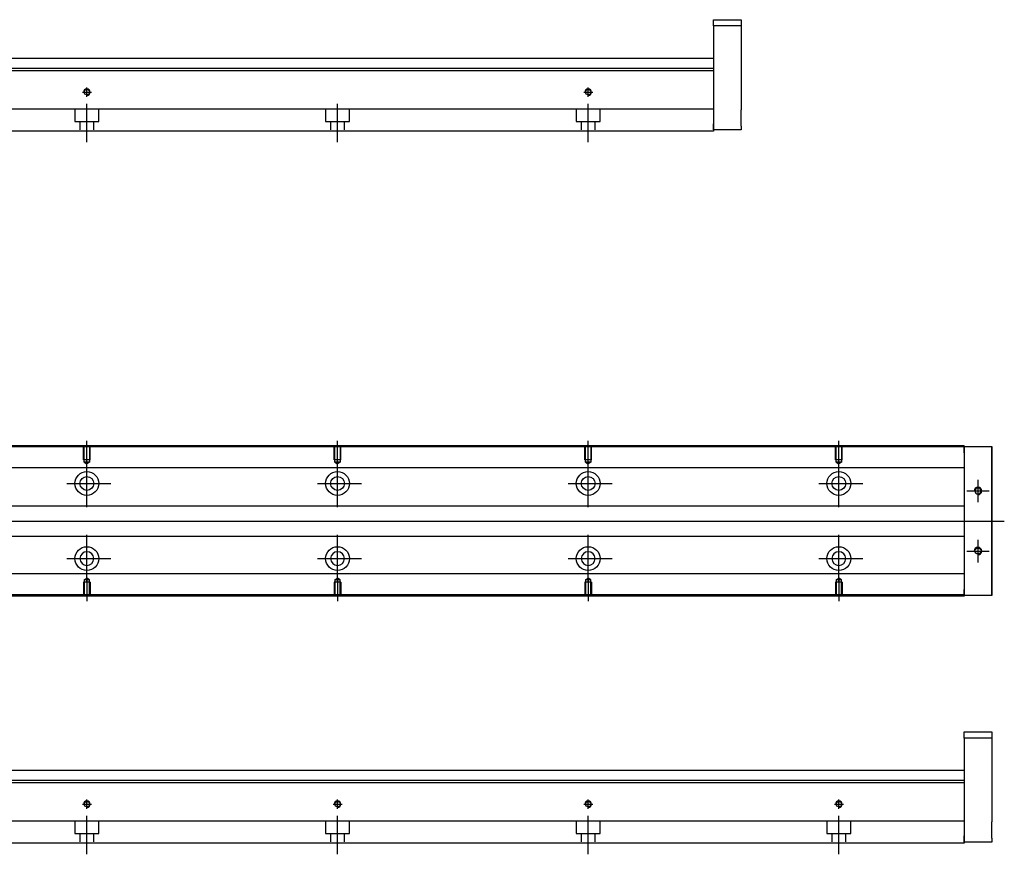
# Model space of a CAD drawing. Header units: millimetres. Extents: x -212 to 3135, y -1694 to 860.
# Tile 93 of 256: x 204 to 597, y -1685 to -1352. Entities that reach past the tile are written whole.
import ezdxf
from ezdxf.lldxf.tags import DXFTag

# ---------------------------------------------------------------- set-up
doc = ezdxf.new("R2010")
doc.units = ezdxf.units.MM
doc.layers.get('0').update_dxf_attribs({"linetype": 'CONTINUOUS'})
doc.layers.add('2', color=7, linetype='CONTINUOUS', true_color=0xffffff)
tags = doc.linetypes.add('DASHED', pattern=[25.72, 12.86, -12.86]).pattern_tags.tags
tags[6:7] = [DXFTag(74, 4), DXFTag(75, 0), DXFTag(340, '0'), DXFTag(46, 0.0), DXFTag(50, 0.0), DXFTag(44, 0.0), DXFTag(45, 0.0)]
tags[4:5] = [DXFTag(74, 4), DXFTag(75, 0), DXFTag(340, '0'), DXFTag(46, 0.0), DXFTag(50, 0.0), DXFTag(44, 0.0), DXFTag(45, 0.0)]

msp = doc.modelspace()

# ---------------------------------------------------------------- linework, layer by layer
for p, q in [((231.13, -1529.16), (231.13, -1520.04)), ((331.13, -1529.16), (331.13, -1520.04)), ((431.13, -1529.16), (431.13, -1520.04)), ((531.13, -1529.16), (531.13, -1520.04)), ((231.13, -1546.51), (231.13, -1527.46)), ((331.13, -1546.51), (331.13, -1527.46)), ((431.13, -1546.51), (431.13, -1527.46)), ((531.13, -1546.51), (531.13, -1527.46)), ((586.63, -1535.49), (586.63, -1544.49)), ((223.18, -1536.99), (240.65, -1536.99)), ((323.18, -1536.99), (340.65, -1536.99)), ((423.18, -1536.99), (440.65, -1536.99)), ((523.18, -1536.99), (540.65, -1536.99)), ((582.13, -1539.99), (591.13, -1539.99)), ((55.56, -1551.99), (597.13, -1551.99)), ((231.13, -1576.51), (231.13, -1557.46)), ((331.13, -1576.51), (331.13, -1557.46)), ((431.13, -1576.51), (431.13, -1557.46)), ((531.13, -1576.51), (531.13, -1557.46)), ((586.63, -1559.49), (586.63, -1568.49)), ((223.18, -1566.99), (240.65, -1566.99)), ((323.18, -1566.99), (340.65, -1566.99)), ((423.18, -1566.99), (440.65, -1566.99)), ((523.18, -1566.99), (540.65, -1566.99)), ((582.13, -1563.99), (591.13, -1563.99)), ((231.13, -1574.82), (231.13, -1583.94)), ((331.13, -1574.82), (331.13, -1583.94)), ((431.13, -1574.82), (431.13, -1583.94)), ((531.13, -1574.82), (531.13, -1583.94))]:
    msp.add_line(p, q)
at = {"linetype": 'Continuous'}
for p, q in [((581.13, -1522.44), (63.14, -1522.44)), ((581.13, -1521.94), (63.27, -1521.94)), ((581.13, -1521.94), (581.13, -1522.24)), ((581.13, -1524.74), (581.13, -1522.24)), ((581.13, -1522.24), (592.13, -1522.24)), ((592.13, -1522.24), (592.13, -1524.74)), ((592.13, -1522.24), (592.13, -1522.24)), ((592.13, -1522.24), (592.13, -1522.24)), ((592.13, -1522.24), (592.13, -1526.05)), ((592.13, -1526.05), (592.13, -1522.24)), ((592.13, -1522.24), (592.13, -1526.05)), ((592.13, -1524.74), (592.13, -1523.24)), ((592.13, -1526.05), (592.13, -1523.24)), ((581.13, -1524.74), (581.13, -1579.24)), ((592.13, -1524.74), (592.13, -1579.24)), ((592.13, -1579.24), (592.13, -1524.74)), ((581.13, -1530.77), (113.93, -1530.77)), ((581.13, -1545.99), (116.43, -1545.99)), ((116.43, -1557.99), (581.13, -1557.99)), ((581.13, -1573.11), (113.93, -1573.11)), ((592.13, -1577.92), (592.13, -1581.74)), ((592.13, -1580.74), (592.13, -1577.92)), ((592.13, -1577.92), (592.13, -1581.74)), ((592.13, -1581.74), (592.13, -1577.92)), ((581.13, -1581.94), (47.88, -1581.94)), ((581.13, -1581.44), (48.01, -1581.44)), ((581.13, -1581.74), (581.13, -1579.24)), ((581.13, -1581.74), (581.13, -1581.94)), ((592.13, -1581.74), (581.13, -1581.74)), ((592.13, -1580.74), (592.13, -1579.24)), ((592.13, -1579.24), (592.13, -1581.74)), ((592.13, -1581.74), (592.13, -1581.74)), ((592.13, -1581.74), (592.13, -1581.74))]:
    msp.add_line(p, q, dxfattribs=at)
at = {"linetype": 'DASHED', "ltscale": 0.1}
for p, q in [((229.83, -1527.54), (229.83, -1522.54)), ((230.05, -1528.54), (230.05, -1522.54)), ((232.2, -1522.54), (232.2, -1528.54)), ((232.43, -1527.54), (232.43, -1522.54)), ((329.83, -1527.54), (329.83, -1522.54)), ((330.05, -1528.54), (330.05, -1522.54)), ((332.2, -1522.54), (332.2, -1528.54)), ((332.43, -1527.54), (332.43, -1522.54)), ((429.83, -1527.54), (429.83, -1522.54)), ((430.05, -1528.54), (430.05, -1522.54)), ((432.2, -1522.54), (432.2, -1528.54)), ((432.43, -1527.54), (432.43, -1522.54)), ((529.83, -1527.54), (529.83, -1522.54)), ((530.05, -1528.54), (530.05, -1522.54)), ((532.2, -1522.54), (532.2, -1528.54)), ((532.43, -1527.54), (532.43, -1522.54)), ((232.43, -1527.54), (229.83, -1527.54)), ((332.43, -1527.54), (329.83, -1527.54)), ((432.43, -1527.54), (429.83, -1527.54)), ((532.43, -1527.54), (529.83, -1527.54)), ((232.2, -1528.54), (230.05, -1528.54)), ((230.05, -1528.54), (231.13, -1529.16)), ((232.2, -1528.54), (231.13, -1529.16)), ((332.2, -1528.54), (330.05, -1528.54)), ((330.05, -1528.54), (331.13, -1529.16)), ((332.2, -1528.54), (331.13, -1529.16)), ((432.2, -1528.54), (430.05, -1528.54)), ((430.05, -1528.54), (431.13, -1529.16)), ((432.2, -1528.54), (431.13, -1529.16)), ((532.2, -1528.54), (530.05, -1528.54)), ((530.05, -1528.54), (531.13, -1529.16)), ((532.2, -1528.54), (531.13, -1529.16)), ((230.05, -1575.44), (231.13, -1574.82)), ((232.2, -1575.44), (231.13, -1574.82)), ((330.05, -1575.44), (331.13, -1574.82)), ((332.2, -1575.44), (331.13, -1574.82)), ((430.05, -1575.44), (431.13, -1574.82)), ((432.2, -1575.44), (431.13, -1574.82)), ((530.05, -1575.44), (531.13, -1574.82)), ((532.2, -1575.44), (531.13, -1574.82)), ((232.43, -1576.44), (229.83, -1576.44)), ((229.83, -1576.44), (229.83, -1581.44)), ((230.05, -1575.44), (230.05, -1581.44)), ((232.2, -1575.44), (230.05, -1575.44)), ((232.2, -1581.44), (232.2, -1575.44)), ((232.43, -1576.44), (232.43, -1581.44)), ((332.43, -1576.44), (329.83, -1576.44)), ((329.83, -1576.44), (329.83, -1581.44)), ((330.05, -1575.44), (330.05, -1581.44)), ((332.2, -1575.44), (330.05, -1575.44)), ((332.2, -1581.44), (332.2, -1575.44)), ((332.43, -1576.44), (332.43, -1581.44)), ((432.43, -1576.44), (429.83, -1576.44)), ((429.83, -1576.44), (429.83, -1581.44)), ((430.05, -1575.44), (430.05, -1581.44)), ((432.2, -1575.44), (430.05, -1575.44)), ((432.2, -1581.44), (432.2, -1575.44)), ((432.43, -1576.44), (432.43, -1581.44)), ((532.43, -1576.44), (529.83, -1576.44)), ((529.83, -1576.44), (529.83, -1581.44)), ((530.05, -1575.44), (530.05, -1581.44)), ((532.2, -1575.44), (530.05, -1575.44)), ((532.2, -1581.44), (532.2, -1575.44)), ((532.43, -1576.44), (532.43, -1581.44))]:
    msp.add_line(p, q, dxfattribs=at)
at = {"linetype": 'DASHED'}
for p, q in [((581.13, -1522.24), (581.13, -1522.44)), ((581.13, -1522.24), (581.13, -1524.74)), ((581.13, -1522.44), (581.13, -1523.44)), ((581.13, -1523.44), (581.13, -1529.77)), ((581.13, -1529.77), (581.13, -1530.77)), ((581.13, -1530.77), (581.13, -1532.31)), ((581.13, -1532.31), (581.13, -1535.87)), ((581.13, -1535.87), (581.13, -1537.79)), ((581.13, -1537.79), (581.13, -1541.49)), ((581.13, -1562.49), (581.13, -1566.09)), ((581.13, -1566.09), (581.13, -1568.01)), ((581.13, -1568.01), (581.13, -1571.57)), ((581.13, -1571.57), (581.13, -1573.11)), ((581.13, -1573.11), (581.13, -1574.11)), ((581.13, -1574.11), (581.13, -1580.44)), ((581.13, -1579.24), (581.13, -1581.74)), ((581.13, -1580.44), (581.13, -1581.44)), ((581.13, -1581.44), (581.13, -1581.74))]:
    msp.add_line(p, q, dxfattribs=at)
at = {"linetype": 'Continuous'}
for centre, radius in [((231.13, -1536.99), 4.75), ((231.13, -1536.99), 2.75), ((331.13, -1536.99), 4.75), ((331.13, -1536.99), 2.75), ((431.13, -1536.99), 4.75), ((431.13, -1536.99), 2.75), ((531.13, -1536.99), 4.75), ((531.13, -1536.99), 2.75), ((231.13, -1566.99), 4.75), ((331.13, -1566.99), 4.75), ((431.13, -1566.99), 4.75), ((531.13, -1566.99), 4.75), ((586.63, -1563.99), 1.23)]:
    msp.add_circle(centre, radius, dxfattribs=at)
at = {"linetype": 'Continuous', "extrusion": (0, 0, -1)}
for centre, radius in [((-586.63, -1539.99), 1.23), ((-231.13, -1566.99), 2.75), ((-331.13, -1566.99), 2.75), ((-431.13, -1566.99), 2.75), ((-531.13, -1566.99), 2.75)]:
    msp.add_circle(centre, radius, dxfattribs=at)
for centre in [(586.63, -1539.99), (586.63, -1563.99)]:
    msp.add_arc(centre, 1.5, 270, 180)
at = {"linetype": 'Continuous'}
for points, knots in [([(592.13, -1526.05), (592.13, -1526.23), (592.13, -1526.41), (592.13, -1526.77), (592.13, -1526.94), (592.13, -1527.28), (592.13, -1527.45), (592.13, -1527.76), (592.13, -1527.92), (592.13, -1528.2), (592.13, -1528.33), (592.13, -1528.57), (592.13, -1528.68), (592.13, -1528.88), (592.13, -1528.96), (592.13, -1529.11), (592.13, -1529.17), (592.13, -1529.25), (592.13, -1529.28), (592.13, -1529.31), (592.13, -1529.3), (592.13, -1529.27), (592.13, -1529.24), (592.13, -1529.15), (592.13, -1529.09), (592.13, -1528.94), (592.13, -1528.85), (592.13, -1528.65), (592.13, -1528.54), (592.13, -1528.29), (592.13, -1528.16), (592.13, -1527.87), (592.13, -1527.72), (592.13, -1527.4), (592.13, -1527.23), (592.13, -1527.06), (592.13, -1526.74), (592.13, -1526.39), (592.13, -1526.05)], [0, 0, 0, 0, 0.052893, 0.052893, 0.105785, 0.105785, 0.158678, 0.158678, 0.211571, 0.211571, 0.264464, 0.264464, 0.317356, 0.317356, 0.370249, 0.370249, 0.423142, 0.423142, 0.476034, 0.476034, 0.528927, 0.528927, 0.58182, 0.58182, 0.634712, 0.634712, 0.687605, 0.687605, 0.740498, 0.740498, 0.793391, 0.793391, 0.846283, 0.846283, 0.899176, 0.899176, 0.899176, 1, 1, 1, 1]), ([(592.13, -1526.05), (592.13, -1526.23), (592.13, -1526.41), (592.13, -1526.77), (592.13, -1526.94), (592.13, -1527.28), (592.13, -1527.45), (592.13, -1527.76), (592.13, -1527.92), (592.13, -1528.2), (592.13, -1528.33), (592.13, -1528.57), (592.13, -1528.68), (592.13, -1528.88), (592.13, -1528.96), (592.13, -1529.11), (592.13, -1529.17), (592.13, -1529.25), (592.13, -1529.28), (592.13, -1529.31), (592.13, -1529.3), (592.13, -1529.27), (592.13, -1529.24), (592.13, -1529.15), (592.13, -1529.09), (592.13, -1528.94), (592.13, -1528.85), (592.13, -1528.65), (592.13, -1528.54), (592.13, -1528.29), (592.13, -1528.16), (592.13, -1527.87), (592.13, -1527.72), (592.13, -1527.4), (592.13, -1527.23), (592.13, -1527.06), (592.13, -1526.74), (592.13, -1526.39), (592.13, -1526.05)], [0, 0, 0, 0, 0.052893, 0.052893, 0.105785, 0.105785, 0.158678, 0.158678, 0.211571, 0.211571, 0.264464, 0.264464, 0.317356, 0.317356, 0.370249, 0.370249, 0.423142, 0.423142, 0.476034, 0.476034, 0.528927, 0.528927, 0.58182, 0.58182, 0.634712, 0.634712, 0.687605, 0.687605, 0.740498, 0.740498, 0.793391, 0.793391, 0.846283, 0.846283, 0.899176, 0.899176, 0.899176, 1, 1, 1, 1]), ([(592.13, -1577.92), (592.13, -1577.74), (592.13, -1577.56), (592.13, -1577.21), (592.13, -1577.03), (592.13, -1576.69), (592.13, -1576.53), (592.13, -1576.21), (592.13, -1576.06), (592.13, -1575.78), (592.13, -1575.64), (592.13, -1575.4), (592.13, -1575.29), (592.13, -1575.1), (592.13, -1575.01), (592.13, -1574.87), (592.13, -1574.81), (592.13, -1574.73), (592.13, -1574.7), (592.13, -1574.67), (592.13, -1574.67), (592.13, -1574.7), (592.13, -1574.74), (592.13, -1574.83), (592.13, -1574.89), (592.13, -1575.04), (592.13, -1575.12), (592.13, -1575.33), (592.13, -1575.44), (592.13, -1575.69), (592.13, -1575.82), (592.13, -1576.11), (592.13, -1576.26), (592.13, -1576.58), (592.13, -1576.75), (592.13, -1577.08), (592.13, -1577.24), (592.13, -1577.58), (592.13, -1577.75), (592.13, -1577.92)], [0, 0, 0, 0, 0.052926, 0.052926, 0.105852, 0.105852, 0.158778, 0.158778, 0.211704, 0.211704, 0.26463, 0.26463, 0.317556, 0.317556, 0.370482, 0.370482, 0.423408, 0.423408, 0.476333, 0.476333, 0.529259, 0.529259, 0.582185, 0.582185, 0.635111, 0.635111, 0.688037, 0.688037, 0.740963, 0.740963, 0.793889, 0.793889, 0.846815, 0.846815, 0.899741, 0.899741, 0.949242, 0.949242, 1, 1, 1, 1]), ([(592.13, -1574.67), (592.13, -1574.67), (592.13, -1574.68), (592.13, -1574.7), (592.13, -1574.74), (592.13, -1574.83), (592.13, -1574.89), (592.13, -1575.04), (592.13, -1575.12), (592.13, -1575.33), (592.13, -1575.44), (592.13, -1575.69), (592.13, -1575.82), (592.13, -1576.11), (592.13, -1576.26), (592.13, -1576.58), (592.13, -1576.75), (592.13, -1577.08), (592.13, -1577.24), (592.13, -1577.58), (592.13, -1577.75), (592.13, -1577.92)], [0, 0, 0, 0, 0.058411, 0.058411, 0.164275, 0.164275, 0.270139, 0.270139, 0.376003, 0.376003, 0.481867, 0.481867, 0.587731, 0.587731, 0.693595, 0.693595, 0.799459, 0.799459, 0.898473, 0.898473, 1, 1, 1, 1]), ([(592.13, -1577.92), (592.13, -1577.74), (592.13, -1577.56), (592.13, -1577.21), (592.13, -1577.03), (592.13, -1576.69), (592.13, -1576.53), (592.13, -1576.21), (592.13, -1576.06), (592.13, -1575.78), (592.13, -1575.64), (592.13, -1575.4), (592.13, -1575.29), (592.13, -1575.1), (592.13, -1575.01), (592.13, -1574.87), (592.13, -1574.81), (592.13, -1574.73), (592.13, -1574.7), (592.13, -1574.68)], [0, 0, 0, 0, 0.111112, 0.111112, 0.222224, 0.222224, 0.333337, 0.333337, 0.444449, 0.444449, 0.555561, 0.555561, 0.666673, 0.666673, 0.777785, 0.777785, 0.888898, 0.888898, 1, 1, 1, 1])]:
    msp.add_open_spline(points, degree=3, knots=knots, dxfattribs=at)
at = {"layer": '2', "linetype": 'Continuous'}
for p, q in [((481.13, -1351.97), (492.13, -1351.97)), ((481.13, -1354.47), (481.13, -1351.97)), ((492.13, -1354.47), (481.13, -1354.47)), ((481.13, -1354.47), (481.13, -1393.47)), ((492.13, -1351.97), (492.13, -1354.47)), ((492.13, -1354.47), (492.13, -1372.47)), ((481.13, -1367.47), (116.78, -1367.47)), ((481.13, -1372.42), (-18.87, -1372.42)), ((481.13, -1371.42), (80.38, -1371.42)), ((481.13, -1372.42), (481.13, -1387.12)), ((492.13, -1378.97), (492.13, -1387.97)), ((481.13, -1387.62), (76.22, -1387.62)), ((481.13, -1387.12), (481.13, -1387.62)), ((481.13, -1387.62), (481.13, -1394.42)), ((481.13, -1395.97), (481.13, -1393.47)), ((481.13, -1394.42), (481.13, -1396.42)), ((481.13, -1396.42), (73.97, -1396.42)), ((492.13, -1395.97), (481.13, -1395.97)), ((492.13, -1394.47), (492.13, -1395.97)), ((581.13, -1636.05), (592.13, -1636.05)), ((581.13, -1638.55), (581.13, -1636.05)), ((592.13, -1636.05), (592.13, -1638.55)), ((592.13, -1638.55), (581.13, -1638.55)), ((581.13, -1638.55), (581.13, -1677.55)), ((592.13, -1638.55), (592.13, -1656.55)), ((581.13, -1651.55), (116.78, -1651.55)), ((581.13, -1656.5), (-18.87, -1656.5)), ((581.13, -1655.5), (80.38, -1655.5)), ((581.13, -1656.5), (581.13, -1671.2)), ((592.13, -1663.05), (592.13, -1672.05)), ((581.13, -1671.7), (76.22, -1671.7)), ((581.13, -1671.2), (581.13, -1671.7)), ((581.13, -1671.7), (581.13, -1678.5)), ((581.13, -1680.5), (73.97, -1680.5)), ((581.13, -1680.05), (581.13, -1677.55)), ((581.13, -1678.5), (581.13, -1680.5)), ((592.13, -1680.05), (581.13, -1680.05)), ((592.13, -1678.55), (592.13, -1680.05))]:
    msp.add_line(p, q, dxfattribs=at)
at = {"layer": '2', "linetype": 'DASHED'}
for p, q in [((481.13, -1371.42), (481.13, -1372.42)), ((581.13, -1655.5), (581.13, -1656.5))]:
    msp.add_line(p, q, dxfattribs=at)
at = {"layer": '2', "ltscale": 0.5}
for p, q in [((229.33, -1380.87), (232.93, -1380.87)), ((231.13, -1382.74), (231.13, -1379.07)), ((429.33, -1380.87), (432.93, -1380.87)), ((431.13, -1382.74), (431.13, -1379.07)), ((231.13, -1400.87), (231.13, -1385.51)), ((331.13, -1400.87), (331.13, -1385.51)), ((431.13, -1400.87), (431.13, -1385.51)), ((229.33, -1664.95), (232.93, -1664.95)), ((231.13, -1666.82), (231.13, -1663.15)), ((329.33, -1664.95), (332.93, -1664.95)), ((331.13, -1666.82), (331.13, -1663.15)), ((429.33, -1664.95), (432.93, -1664.95)), ((431.13, -1666.82), (431.13, -1663.15)), ((529.33, -1664.95), (532.93, -1664.95)), ((531.13, -1666.82), (531.13, -1663.15)), ((231.13, -1684.95), (231.13, -1669.59)), ((331.13, -1684.95), (331.13, -1669.59)), ((431.13, -1684.95), (431.13, -1669.59)), ((531.13, -1684.95), (531.13, -1669.59))]:
    msp.add_line(p, q, dxfattribs=at)
at = {"layer": '2', "linetype": 'DASHED', "ltscale": 0.1}
for p, q in [((226.38, -1387.62), (226.38, -1392.57)), ((235.88, -1392.57), (235.88, -1387.62)), ((326.38, -1387.62), (326.38, -1392.57)), ((335.88, -1392.57), (335.88, -1387.62)), ((426.38, -1387.62), (426.38, -1392.57)), ((435.88, -1392.57), (435.88, -1387.62)), ((226.38, -1392.57), (235.88, -1392.57)), ((228.38, -1392.57), (228.38, -1395.87)), ((233.88, -1395.87), (233.88, -1392.57)), ((326.38, -1392.57), (335.88, -1392.57)), ((328.38, -1392.57), (328.38, -1395.87)), ((333.88, -1395.87), (333.88, -1392.57)), ((426.38, -1392.57), (435.88, -1392.57)), ((428.38, -1392.57), (428.38, -1395.87)), ((433.88, -1395.87), (433.88, -1392.57)), ((226.38, -1671.7), (226.38, -1676.65)), ((235.88, -1676.65), (235.88, -1671.7)), ((326.38, -1671.7), (326.38, -1676.65)), ((335.88, -1676.65), (335.88, -1671.7)), ((426.38, -1671.7), (426.38, -1676.65)), ((435.88, -1676.65), (435.88, -1671.7)), ((526.38, -1671.7), (526.38, -1676.65)), ((535.88, -1676.65), (535.88, -1671.7)), ((226.38, -1676.65), (235.88, -1676.65)), ((228.38, -1676.65), (228.38, -1679.95)), ((233.88, -1679.95), (233.88, -1676.65)), ((326.38, -1676.65), (335.88, -1676.65)), ((328.38, -1676.65), (328.38, -1679.95)), ((333.88, -1679.95), (333.88, -1676.65)), ((426.38, -1676.65), (435.88, -1676.65)), ((428.38, -1676.65), (428.38, -1679.95)), ((433.88, -1679.95), (433.88, -1676.65)), ((526.38, -1676.65), (535.88, -1676.65)), ((528.38, -1676.65), (528.38, -1679.95)), ((533.88, -1679.95), (533.88, -1676.65))]:
    msp.add_line(p, q, dxfattribs=at)
at = {"layer": '2', "linetype": 'Continuous'}
for centre in [(231.13, -1380.87), (431.13, -1380.87), (231.13, -1664.95), (331.13, -1664.95), (431.13, -1664.95), (531.13, -1664.95)]:
    msp.add_circle(centre, 1.07, dxfattribs=at)
at = {"layer": '2'}
for centre in [(231.13, -1380.87), (431.13, -1380.87), (231.13, -1664.95), (331.13, -1664.95), (431.13, -1664.95), (531.13, -1664.95)]:
    msp.add_arc(centre, 1.3, 270, 180, dxfattribs=at)
at = {"layer": '2', "linetype": 'Continuous'}
for points in [[(492.13, -1372.47), (492.13, -1372.47), (492.13, -1372.48), (492.13, -1372.54), (492.13, -1372.59), (492.13, -1372.71), (492.13, -1372.78), (492.13, -1372.95), (492.13, -1373.05), (492.13, -1373.27), (492.13, -1373.4), (492.13, -1373.66), (492.13, -1373.8), (492.13, -1374.11), (492.13, -1374.27), (492.13, -1374.6), (492.13, -1374.77), (492.13, -1375.12), (492.13, -1375.3), (492.13, -1375.66), (492.13, -1375.84), (492.13, -1376.2), (492.13, -1376.37), (492.13, -1376.72), (492.13, -1376.89), (492.13, -1377.22), (492.13, -1377.38), (492.13, -1377.68), (492.13, -1377.82), (492.13, -1378.08), (492.13, -1378.2), (492.13, -1378.42), (492.13, -1378.52), (492.13, -1378.68), (492.13, -1378.75), (492.13, -1378.86), (492.13, -1378.9), (492.13, -1378.95), (492.13, -1378.97), (492.13, -1378.97)], [(492.13, -1394.47), (492.13, -1394.47), (492.13, -1394.45), (492.13, -1394.39), (492.13, -1394.35), (492.13, -1394.23), (492.13, -1394.16), (492.13, -1393.99), (492.13, -1393.89), (492.13, -1393.66), (492.13, -1393.54), (492.13, -1393.28), (492.13, -1393.13), (492.13, -1392.83), (492.13, -1392.67), (492.13, -1392.34), (492.13, -1392.17), (492.13, -1391.82), (492.13, -1391.64), (492.13, -1391.28), (492.13, -1391.1), (492.13, -1390.74), (492.13, -1390.56), (492.13, -1390.21), (492.13, -1390.04), (492.13, -1389.72), (492.13, -1389.56), (492.13, -1389.26), (492.13, -1389.12), (492.13, -1388.86), (492.13, -1388.73), (492.13, -1388.52), (492.13, -1388.42), (492.13, -1388.25), (492.13, -1388.18), (492.13, -1388.08), (492.13, -1388.04), (492.13, -1387.98), (492.13, -1387.97), (492.13, -1387.97)], [(592.13, -1656.55), (592.13, -1656.55), (592.13, -1656.57), (592.13, -1656.63), (592.13, -1656.67), (592.13, -1656.79), (592.13, -1656.86), (592.13, -1657.03), (592.13, -1657.13), (592.13, -1657.35), (592.13, -1657.48), (592.13, -1657.74), (592.13, -1657.89), (592.13, -1658.19), (592.13, -1658.35), (592.13, -1658.68), (592.13, -1658.85), (592.13, -1659.2), (592.13, -1659.38), (592.13, -1659.74), (592.13, -1659.92), (592.13, -1660.28), (592.13, -1660.46), (592.13, -1660.8), (592.13, -1660.98), (592.13, -1661.3), (592.13, -1661.46), (592.13, -1661.76), (592.13, -1661.9), (592.13, -1662.16), (592.13, -1662.28), (592.13, -1662.5), (592.13, -1662.6), (592.13, -1662.77), (592.13, -1662.84), (592.13, -1662.94), (592.13, -1662.98), (592.13, -1663.04), (592.13, -1663.05), (592.13, -1663.05)], [(592.13, -1678.55), (592.13, -1678.55), (592.13, -1678.54), (592.13, -1678.48), (592.13, -1678.43), (592.13, -1678.31), (592.13, -1678.24), (592.13, -1678.07), (592.13, -1677.97), (592.13, -1677.75), (592.13, -1677.62), (592.13, -1677.36), (592.13, -1677.21), (592.13, -1676.91), (592.13, -1676.75), (592.13, -1676.42), (592.13, -1676.25), (592.13, -1675.9), (592.13, -1675.72), (592.13, -1675.36), (592.13, -1675.18), (592.13, -1674.82), (592.13, -1674.65), (592.13, -1674.3), (592.13, -1674.13), (592.13, -1673.8), (592.13, -1673.64), (592.13, -1673.34), (592.13, -1673.2), (592.13, -1672.94), (592.13, -1672.82), (592.13, -1672.6), (592.13, -1672.5), (592.13, -1672.34), (592.13, -1672.27), (592.13, -1672.16), (592.13, -1672.12), (592.13, -1672.06), (592.13, -1672.05), (592.13, -1672.05)]]:
    msp.add_open_spline(points, degree=3, knots=[0, 0, 0, 0, 0.052926, 0.052926, 0.105852, 0.105852, 0.158778, 0.158778, 0.211704, 0.211704, 0.26463, 0.26463, 0.317556, 0.317556, 0.370482, 0.370482, 0.423408, 0.423408, 0.476333, 0.476333, 0.529259, 0.529259, 0.582185, 0.582185, 0.635111, 0.635111, 0.688037, 0.688037, 0.740963, 0.740963, 0.793889, 0.793889, 0.846815, 0.846815, 0.899741, 0.899741, 0.949242, 0.949242, 1, 1, 1, 1], dxfattribs=at)

doc.saveas('drawing.dxf')
